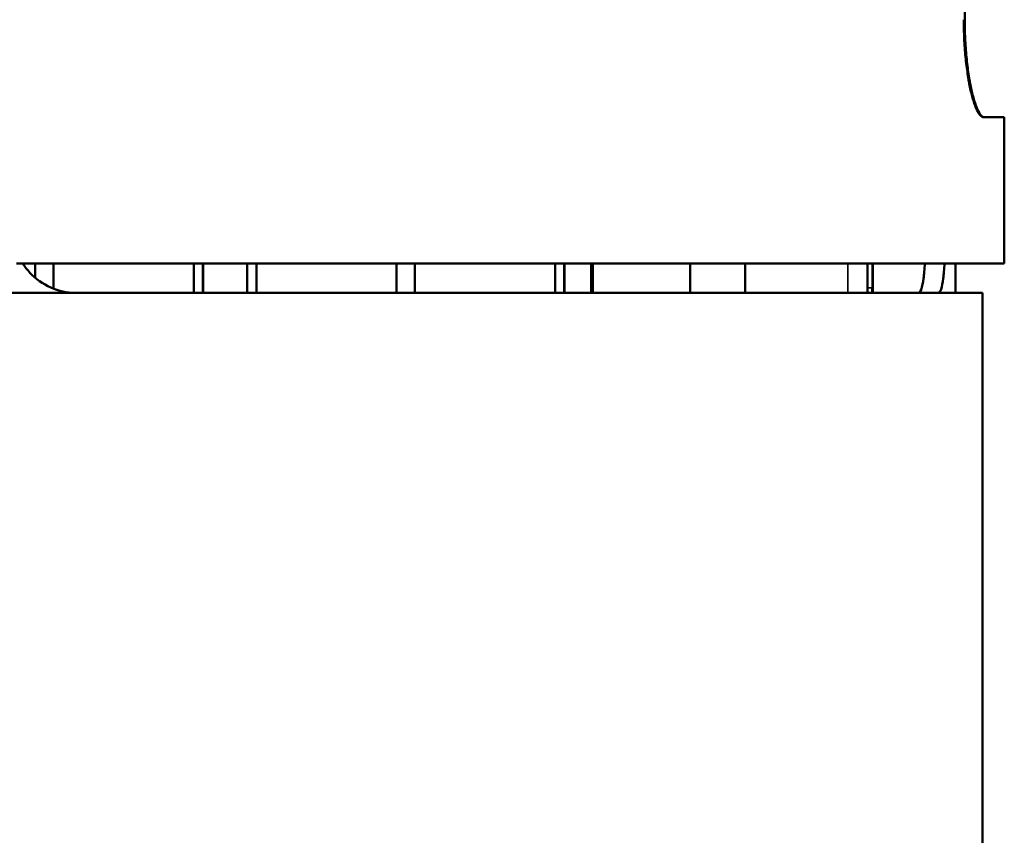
# Model space of a CAD drawing. Header units: millimetres. Extents: x -1252 to 7038, y -1657 to 2073.
# Tile 42 of 54: x 5702 to 5904, y 514 to 681. Entities that reach past the tile are written whole.
import ezdxf

# ---------------------------------------------------------------- set-up
doc = ezdxf.new("R2010")
doc.units = ezdxf.units.MM
doc.layers.add('Видимые тонкие (ГОСТ)', color=7, linetype='Continuous', lineweight=35)
doc.layers.add('Видимый контур (ГОСТ)', color=7, linetype='Continuous', lineweight=50)

msp = doc.modelspace()

# ---------------------------------------------------------------- linework, layer by layer
at = {"layer": 'Видимые тонкие (ГОСТ)'}
for p, q in [((5895.62, 681), (5895.42, 681)), ((5871.62, 625), (5871.62, 631)), ((5875.62, 631), (5875.62, 625)), ((5875.67, 626), (5876.67, 626))]:
    msp.add_line(p, q, dxfattribs=at)
at = {"layer": 'Видимый контур (ГОСТ)'}
for p, q in [((5895.62, 789), (5895.62, 681)), ((5899.5, 661), (5903.73, 661)), ((5903.73, 631), (5903.73, 661)), ((5903.73, 631), (5701.21, 631)), ((5705.03, 631), (5705.03, 628.08)), ((5708.76, 625.83), (5708.76, 631)), ((5737.55, 631), (5737.55, 625)), ((5739.42, 625), (5739.42, 631)), ((5739.47, 631), (5739.47, 625)), ((5748.51, 631), (5748.51, 625)), ((5750.37, 625), (5750.37, 631)), ((5779.11, 631), (5779.11, 625)), ((5782.85, 625), (5782.85, 631)), ((5811.64, 631), (5811.64, 625)), ((5813.51, 625), (5813.51, 631)), ((5813.56, 631), (5813.56, 625)), ((5819.03, 631), (5819.03, 625)), ((5819.34, 625), (5819.34, 631)), ((5839.34, 625), (5839.34, 631)), ((5850.62, 631), (5850.62, 625)), ((5893.73, 625), (5893.73, 631)), ((5899.23, 625), (5424.57, 625)), ((5899.23, -372), (5899.23, 625))]:
    msp.add_line(p, q, dxfattribs=at)
for centre, major_axis, start_param, end_param in [((5875.67, 626), (0, 6), 4.712389, 5.6975), ((5876.67, 626), (0, -6), 1.570796, 2.555907), ((5876.8, 626), (0, 6), 0.585685, 1.570796), ((5875.68, 626), (0, 6), 1.570796, 1.738244), ((5876.68, 626), (0, -6), 4.712389, 4.879837), ((5876.78, 626), (0, 6), 4.544941, 4.712389)]:
    msp.add_ellipse(centre, major_axis=major_axis, ratio=0.001398, start_param=start_param, end_param=end_param, dxfattribs=at)
for centre in [(5876.68, 626), (5876.69, 626), (5876.7, 626)]:
    msp.add_ellipse(centre, major_axis=(0, 1), ratio=0.001398, dxfattribs=at)
for points, knots in [([(5899.5, 661), (5899.29, 661), (5899.06, 661.12), (5898.59, 661.63), (5898.34, 662.02), (5897.86, 663.05), (5897.62, 663.69), (5897.16, 665.17), (5896.95, 666.01), (5896.56, 667.79), (5896.38, 668.79), (5896.05, 670.96), (5895.9, 672.13), (5895.66, 674.59), (5895.57, 675.87), (5895.45, 678.45), (5895.42, 679.74), (5895.42, 681)], [-3.043019, -3.043019, -3.043019, -3.043019, -2.658986, -2.658986, -2.274952, -2.274952, -1.890918, -1.890918, -1.506885, -1.506885, -1.130164, -1.130164, -0.753442, -0.753442, -0.376721, -0.376721, 0, 0, 0, 0]), ([(5895.62, 681), (5895.62, 679.74), (5895.65, 678.45), (5895.77, 675.87), (5895.86, 674.59), (5896.09, 672.13), (5896.24, 670.96), (5896.56, 668.79), (5896.74, 667.79), (5897.12, 666.01), (5897.34, 665.17), (5897.79, 663.69), (5898.02, 663.05), (5898.5, 662.02), (5898.74, 661.63), (5899.21, 661.12), (5899.43, 661), (5899.64, 661)], [-6.07125, -6.07125, -6.07125, -6.07125, -5.694529, -5.694529, -5.317808, -5.317808, -4.941086, -4.941086, -4.564365, -4.564365, -4.180332, -4.180332, -3.796298, -3.796298, -3.412264, -3.412264, -3.028231, -3.028231, -3.028231, -3.028231]), ([(5713.19, 625), (5711.56, 625), (5709.82, 625.35), (5706.6, 626.78), (5705.12, 627.86), (5703.42, 629.67), (5702.92, 630.31), (5702.47, 631)], [6.346046, 6.346046, 6.346046, 6.346046, 6.875097, 6.875097, 7.404148, 7.404148, 7.645561, 7.645561, 7.645561, 7.645561]), ([(5886.14, 625), (5886.34, 625), (5886.54, 625.25), (5886.9, 626.27), (5887.06, 627.05), (5887.29, 628.78), (5887.38, 629.84), (5887.45, 631)], [1.518058, 1.518058, 1.518058, 1.518058, 1.898875, 1.898875, 2.279693, 2.279693, 2.637837, 2.637837, 2.637837, 2.637837]), ([(5891.48, 631), (5891.42, 629.84), (5891.32, 628.78), (5891.09, 627.05), (5890.94, 626.27), (5890.59, 625.25), (5890.38, 625), (5890.19, 625)], [-2.637317, -2.637317, -2.637317, -2.637317, -2.279151, -2.279151, -1.898447, -1.898447, -1.517743, -1.517743, -1.517743, -1.517743])]:
    msp.add_open_spline(points, degree=3, knots=knots, dxfattribs=at)

doc.saveas('drawing.dxf')
